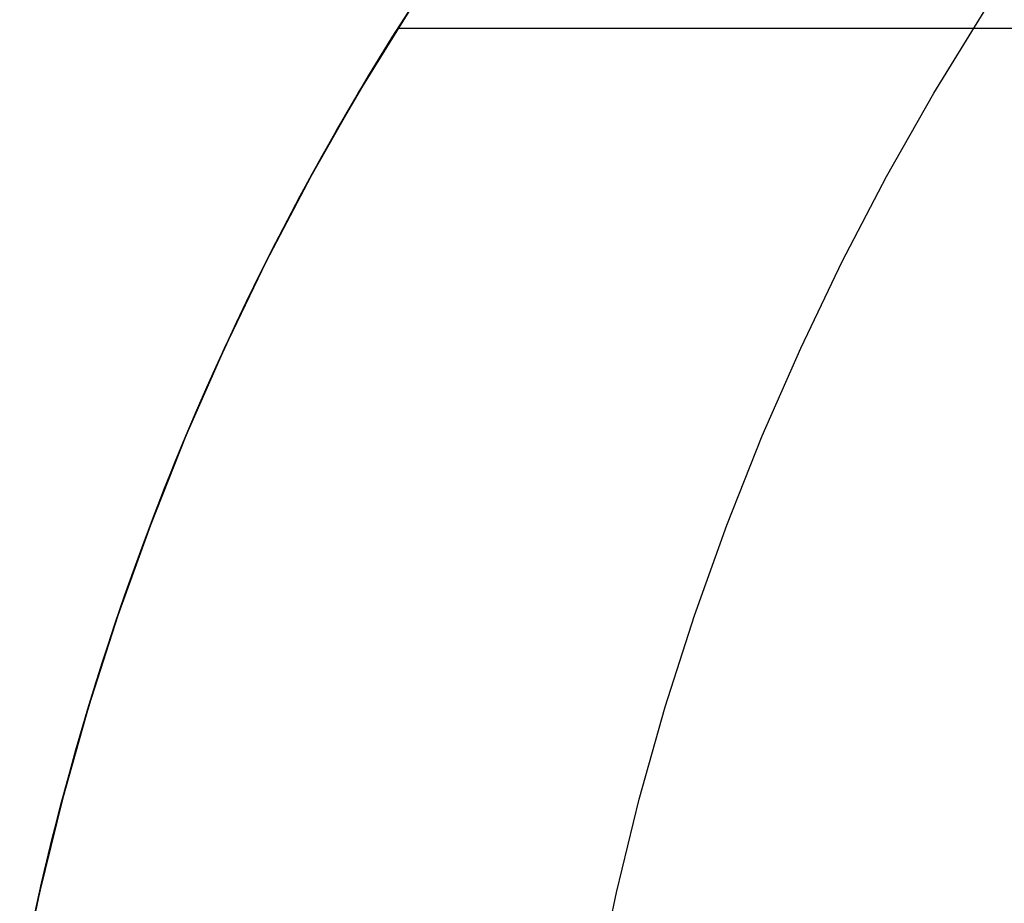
# Model space of a CAD drawing. Extents: x -3378 to 3007, y -425 to 173.
# Tile 16 of 256: x -3347.28 to -3341.97, y -322.72 to -317.96. Entities that reach past the tile are written whole.
import ezdxf

# ---------------------------------------------------------------- set-up
doc = ezdxf.new("R2010")
doc.units = 0
doc.layers.add('PREDEFINITO', color=7, linetype='CONTINUOUS')

msp = doc.modelspace()

# ---------------------------------------------------------------- linework, layer by layer
at = {"layer": 'PREDEFINITO'}
for p, q in [((-3345.2693, -318.0511, 1347.2835), (-3345.1372, -317.8435, 1347.4161)), ((-3345.4527, -318.3523, 2295), (-3345.181, -317.9115, 2295)), ((-3345.181, -317.9115, 1820), (-3345.4527, -318.3523, 1820)), ((-3345.4527, -318.3523, 2057.5), (-3345.181, -317.9115, 2057.5)), ((-3342.3466, -318.3523, 2363.998), (-3342.076, -317.9115, 2363.9736)), ((-3345.2634, -318.0416, 1838.7189), (-3345.2524, -318.024, 1838.519)), ((-3345.2524, -318.024, 1837.3149), (-3345.2634, -318.0416, 1837.115)), ((-3345.2634, -318.0416, 2262.8019), (-3345.2524, -318.024, 2262.6021)), ((-3345.2524, -318.024, 2261.3979), (-3345.2634, -318.0416, 2261.1981)), ((-3345.2634, -318.0416, 1414.6358), (-3345.2524, -318.024, 1414.4359)), ((-3345.2524, -318.024, 1413.2318), (-3345.2634, -318.0416, 1413.0319)), ((-3345.2524, -318.024, 1838.519), (-3345.2444, -318.0114, 1838.3186)), ((-3345.2444, -318.0114, 1837.5153), (-3345.2524, -318.024, 1837.3149)), ((-3345.2524, -318.024, 2262.6021), (-3345.2444, -318.0114, 2262.4017)), ((-3345.2444, -318.0114, 2261.5983), (-3345.2524, -318.024, 2261.3979)), ((-3345.2524, -318.024, 1414.4359), (-3345.2444, -318.0114, 1414.2355)), ((-3345.2444, -318.0114, 1413.4322), (-3345.2524, -318.024, 1413.2318)), ((-3345.2444, -318.0114, 1838.3186), (-3345.2397, -318.0038, 1838.1179)), ((-3345.2397, -318.0038, 1837.716), (-3345.2444, -318.0114, 1837.5153)), ((-3345.2444, -318.0114, 2262.4017), (-3345.2397, -318.0038, 2262.2009)), ((-3345.2397, -318.0038, 2261.7991), (-3345.2444, -318.0114, 2261.5983)), ((-3345.2444, -318.0114, 1414.2355), (-3345.2397, -318.0038, 1414.0348)), ((-3345.2397, -318.0038, 1413.6329), (-3345.2444, -318.0114, 1413.4322)), ((-3345.2397, -318.0038, 1838.1179), (-3345.2381, -318.0013, 1837.9169)), ((-3345.2381, -318.0013, 1837.9169), (-3345.2397, -318.0038, 1837.716)), ((-3345.2397, -318.0038, 2262.2009), (-3345.2381, -318.0013, 2262)), ((-3345.2381, -318.0013, 2262), (-3345.2397, -318.0038, 2261.7991)), ((-3345.2397, -318.0038, 1414.0348), (-3345.2381, -318.0013, 1413.8339)), ((-3345.2381, -318.0013, 1413.8339), (-3345.2397, -318.0038, 1413.6329)), ((-3345.2381, -318.0013, 1837.9169), (-3331.0541, -318.0013, 1837.9169)), ((-3345.2381, -318.0013, 2262), (-3331.0541, -318.0013, 2262)), ((-3345.2381, -318.0013, 1413.8339), (-3331.0541, -318.0013, 1413.8339)), ((-3345.3988, -318.262, 1347.1537), (-3345.2693, -318.0511, 1347.2835)), ((-3345.2946, -318.0917, 1839.1163), (-3345.2775, -318.0642, 1838.9181)), ((-3345.2775, -318.0642, 1836.9158), (-3345.2946, -318.0917, 1836.7175)), ((-3345.2946, -318.0917, 2263.1994), (-3345.2775, -318.0642, 2263.0012)), ((-3345.2775, -318.0642, 2260.9988), (-3345.2946, -318.0917, 2260.8006)), ((-3345.2946, -318.0917, 1415.0333), (-3345.2775, -318.0642, 1414.835)), ((-3345.2775, -318.0642, 1412.8327), (-3345.2946, -318.0917, 1412.6344)), ((-3345.2775, -318.0642, 1838.9181), (-3345.2634, -318.0416, 1838.7189)), ((-3345.2634, -318.0416, 1837.115), (-3345.2775, -318.0642, 1836.9158)), ((-3345.2775, -318.0642, 2263.0012), (-3345.2634, -318.0416, 2262.8019)), ((-3345.2634, -318.0416, 2261.1981), (-3345.2775, -318.0642, 2260.9988)), ((-3345.2775, -318.0642, 1414.835), (-3345.2634, -318.0416, 1414.6358)), ((-3345.2634, -318.0416, 1413.0319), (-3345.2775, -318.0642, 1412.8327)), ((-3345.3377, -318.1615, 1839.5097), (-3345.3147, -318.1242, 1839.3136)), ((-3345.3147, -318.1242, 1836.5203), (-3345.3377, -318.1615, 1836.3241)), ((-3345.3377, -318.1615, 2263.5928), (-3345.3147, -318.1242, 2263.3967)), ((-3345.3147, -318.1242, 2260.6033), (-3345.3377, -318.1615, 2260.4072)), ((-3345.3377, -318.1615, 1415.4267), (-3345.3147, -318.1242, 1415.2305)), ((-3345.3147, -318.1242, 1412.4372), (-3345.3377, -318.1615, 1412.241)), ((-3345.3147, -318.1242, 1839.3136), (-3345.2946, -318.0917, 1839.1163)), ((-3345.2946, -318.0917, 1836.7175), (-3345.3147, -318.1242, 1836.5203)), ((-3345.3147, -318.1242, 2263.3967), (-3345.2946, -318.0917, 2263.1994)), ((-3345.2946, -318.0917, 2260.8006), (-3345.3147, -318.1242, 2260.6033)), ((-3345.3147, -318.1242, 1415.2305), (-3345.2946, -318.0917, 1415.0333)), ((-3345.2946, -318.0917, 1412.6344), (-3345.3147, -318.1242, 1412.4372)), ((-3345.3634, -318.2036, 1839.7047), (-3345.3377, -318.1615, 1839.5097)), ((-3345.3377, -318.1615, 1836.3241), (-3345.3634, -318.2036, 1836.1292)), ((-3345.3634, -318.2036, 2263.7877), (-3345.3377, -318.1615, 2263.5928)), ((-3345.3377, -318.1615, 2260.4072), (-3345.3634, -318.2036, 2260.2123)), ((-3345.3634, -318.2036, 1415.6216), (-3345.3377, -318.1615, 1415.4267)), ((-3345.3377, -318.1615, 1412.241), (-3345.3634, -318.2036, 1412.0461)), ((-3345.3918, -318.2505, 1839.898), (-3345.3634, -318.2036, 1839.7047)), ((-3345.3634, -318.2036, 1836.1292), (-3345.3918, -318.2505, 1835.9359)), ((-3345.3918, -318.2505, 2263.981), (-3345.3634, -318.2036, 2263.7877)), ((-3345.3634, -318.2036, 2260.2123), (-3345.3918, -318.2505, 2260.019)), ((-3345.3918, -318.2505, 1415.8149), (-3345.3634, -318.2036, 1415.6216)), ((-3345.3634, -318.2036, 1412.0461), (-3345.3918, -318.2505, 1411.8528)), ((-3345.5254, -318.4763, 1347.0267), (-3345.3988, -318.262, 1347.1537)), ((-3345.4228, -318.302, 1840.0896), (-3345.3918, -318.2505, 1839.898)), ((-3345.3918, -318.2505, 1835.9359), (-3345.4228, -318.302, 1835.7443)), ((-3345.4228, -318.302, 2264.1726), (-3345.3918, -318.2505, 2263.981)), ((-3345.3918, -318.2505, 2260.019), (-3345.4228, -318.302, 2259.8274)), ((-3345.4228, -318.302, 1416.0065), (-3345.3918, -318.2505, 1415.8149)), ((-3345.3918, -318.2505, 1411.8528), (-3345.4228, -318.302, 1411.6612)), ((-3345.709, -318.8023, 2295), (-3345.4527, -318.3523, 2295)), ((-3345.4527, -318.3523, 1820), (-3345.709, -318.8023, 1820)), ((-3345.709, -318.8023, 2057.5), (-3345.4527, -318.3523, 2057.5)), ((-3345.4562, -318.3581, 1840.2794), (-3345.4228, -318.302, 1840.0896)), ((-3345.4228, -318.302, 1835.7443), (-3345.4562, -318.3581, 1835.5545)), ((-3345.4562, -318.3581, 2264.3625), (-3345.4228, -318.302, 2264.1726)), ((-3345.4228, -318.302, 2259.8274), (-3345.4562, -318.3581, 2259.6375)), ((-3345.4562, -318.3581, 1416.1963), (-3345.4228, -318.302, 1416.0065)), ((-3345.4228, -318.302, 1411.6612), (-3345.4562, -318.3581, 1411.4714)), ((-3342.6019, -318.8023, 2364.0211), (-3342.3466, -318.3523, 2363.998)), ((-3345.4919, -318.4187, 1840.4674), (-3345.4562, -318.3581, 1840.2794)), ((-3345.4562, -318.3581, 1835.5545), (-3345.4919, -318.4187, 1835.3665)), ((-3345.4919, -318.4187, 2264.5505), (-3345.4562, -318.3581, 2264.3625)), ((-3345.4562, -318.3581, 2259.6375), (-3345.4919, -318.4187, 2259.4495)), ((-3345.4919, -318.4187, 1416.3843), (-3345.4562, -318.3581, 1416.1963)), ((-3345.4562, -318.3581, 1411.4714), (-3345.4919, -318.4187, 1411.2834)), ((-3345.5298, -318.4839, 1840.6535), (-3345.4919, -318.4187, 1840.4674)), ((-3345.4919, -318.4187, 1835.3665), (-3345.5298, -318.4839, 1835.1804)), ((-3345.5298, -318.4839, 2264.7366), (-3345.4919, -318.4187, 2264.5505)), ((-3345.4919, -318.4187, 2259.4495), (-3345.5298, -318.4839, 2259.2634)), ((-3345.5298, -318.4839, 1416.5704), (-3345.4919, -318.4187, 1416.3843)), ((-3345.4919, -318.4187, 1411.2834), (-3345.5298, -318.4839, 1411.0973)), ((-3345.647, -318.6899, 1346.9049), (-3345.5254, -318.4763, 1347.0267)), ((-3345.5699, -318.5535, 1840.8376), (-3345.5298, -318.4839, 1840.6535)), ((-3345.5298, -318.4839, 1835.1804), (-3345.5699, -318.5535, 1834.9962)), ((-3345.5699, -318.5535, 2264.9207), (-3345.5298, -318.4839, 2264.7366)), ((-3345.5298, -318.4839, 2259.2634), (-3345.5699, -318.5535, 2259.0793)), ((-3345.5699, -318.5535, 1416.7546), (-3345.5298, -318.4839, 1416.5704)), ((-3345.5298, -318.4839, 1411.0973), (-3345.5699, -318.5535, 1410.9131)), ((-3345.612, -318.6276, 1841.0198), (-3345.5699, -318.5535, 1840.8376)), ((-3345.5699, -318.5535, 1834.9962), (-3345.612, -318.6276, 1834.8141)), ((-3345.612, -318.6276, 2265.1028), (-3345.5699, -318.5535, 2264.9207)), ((-3345.5699, -318.5535, 2259.0793), (-3345.612, -318.6276, 2258.8972)), ((-3345.612, -318.6276, 1416.9367), (-3345.5699, -318.5535, 1416.7546)), ((-3345.5699, -318.5535, 1410.9131), (-3345.612, -318.6276, 1410.731)), ((-3345.6557, -318.7056, 1841.1991), (-3345.612, -318.6276, 1841.0198)), ((-3345.612, -318.6276, 1834.8141), (-3345.6557, -318.7056, 1834.6347)), ((-3345.6557, -318.7056, 2265.2822), (-3345.612, -318.6276, 2265.1028)), ((-3345.612, -318.6276, 2258.8972), (-3345.6557, -318.7056, 2258.7178)), ((-3345.6557, -318.7056, 1417.1161), (-3345.612, -318.6276, 1416.9367)), ((-3345.612, -318.6276, 1410.731), (-3345.6557, -318.7056, 1410.5516)), ((-3345.7657, -318.9068, 1346.7859), (-3345.647, -318.6899, 1346.9049)), ((-3345.7012, -318.7879, 1841.3762), (-3345.6557, -318.7056, 1841.1991)), ((-3345.6557, -318.7056, 1834.6347), (-3345.7012, -318.7879, 1834.4577)), ((-3345.7012, -318.7879, 2265.4592), (-3345.6557, -318.7056, 2265.2822)), ((-3345.6557, -318.7056, 2258.7178), (-3345.7012, -318.7879, 2258.5408)), ((-3345.7012, -318.7879, 1417.2931), (-3345.6557, -318.7056, 1417.1161)), ((-3345.6557, -318.7056, 1410.5516), (-3345.7012, -318.7879, 1410.3746)), ((-3345.9497, -319.2608, 2295), (-3345.709, -318.8023, 2295)), ((-3345.709, -318.8023, 1820), (-3345.9497, -319.2608, 1820)), ((-3345.9497, -319.2608, 2057.5), (-3345.709, -318.8023, 2057.5)), ((-3345.7482, -318.8743, 1841.5508), (-3345.7012, -318.7879, 1841.3762)), ((-3345.7012, -318.7879, 1834.4577), (-3345.7482, -318.8743, 1834.2831)), ((-3345.7482, -318.8743, 2265.6339), (-3345.7012, -318.7879, 2265.4592)), ((-3345.7012, -318.7879, 2258.5408), (-3345.7482, -318.8743, 2258.3661)), ((-3345.7482, -318.8743, 1417.4677), (-3345.7012, -318.7879, 1417.2931)), ((-3345.7012, -318.7879, 1410.3746), (-3345.7482, -318.8743, 1410.2)), ((-3342.8416, -319.2608, 2364.0427), (-3342.6019, -318.8023, 2364.0211)), ((-3345.7966, -318.9647, 1841.723), (-3345.7482, -318.8743, 1841.5508)), ((-3345.7482, -318.8743, 1834.2831), (-3345.7966, -318.9647, 1834.1109)), ((-3345.7966, -318.9647, 2265.806), (-3345.7482, -318.8743, 2265.6339)), ((-3345.7482, -318.8743, 2258.3661), (-3345.7966, -318.9647, 2258.194)), ((-3345.7966, -318.9647, 1417.6399), (-3345.7482, -318.8743, 1417.4677)), ((-3345.7482, -318.8743, 1410.2), (-3345.7966, -318.9647, 1410.0278)), ((-3345.8814, -319.1268, 1346.6699), (-3345.7657, -318.9068, 1346.7859)), ((-3345.8463, -319.0591, 1841.8926), (-3345.7966, -318.9647, 1841.723)), ((-3345.7966, -318.9647, 1834.1109), (-3345.8463, -319.0591, 1833.9413)), ((-3345.8463, -319.0591, 2265.9757), (-3345.7966, -318.9647, 2265.806)), ((-3345.7966, -318.9647, 2258.194), (-3345.8463, -319.0591, 2258.0243)), ((-3345.8463, -319.0591, 1417.8095), (-3345.7966, -318.9647, 1417.6399)), ((-3345.7966, -318.9647, 1410.0278), (-3345.8463, -319.0591, 1409.8582)), ((-3345.8972, -319.1575, 1842.0596), (-3345.8463, -319.0591, 1841.8926)), ((-3345.8463, -319.0591, 1833.9413), (-3345.8972, -319.1575, 1833.7742)), ((-3345.8972, -319.1575, 2266.1427), (-3345.8463, -319.0591, 2265.9757)), ((-3345.8463, -319.0591, 2258.0243), (-3345.8972, -319.1575, 2257.8573)), ((-3345.8972, -319.1575, 1417.9766), (-3345.8463, -319.0591, 1417.8095)), ((-3345.8463, -319.0591, 1409.8582), (-3345.8972, -319.1575, 1409.6911)), ((-3345.9942, -319.3499, 1346.5569), (-3345.8814, -319.1268, 1346.6699)), ((-3345.9491, -319.2598, 1842.224), (-3345.8972, -319.1575, 1842.0596)), ((-3345.8972, -319.1575, 1833.7742), (-3345.9491, -319.2598, 1833.6098)), ((-3345.9491, -319.2598, 2266.3071), (-3345.8972, -319.1575, 2266.1427)), ((-3345.8972, -319.1575, 2257.8573), (-3345.9491, -319.2598, 2257.6929)), ((-3345.9491, -319.2598, 1418.141), (-3345.8972, -319.1575, 1417.9766)), ((-3345.8972, -319.1575, 1409.6911), (-3345.9491, -319.2598, 1409.5268)), ((-3346.1744, -319.7273, 2295), (-3345.9497, -319.2608, 2295)), ((-3345.9497, -319.2608, 1820), (-3346.1744, -319.7273, 1820)), ((-3346.1744, -319.7273, 2057.5), (-3345.9497, -319.2608, 2057.5)), ((-3346.0019, -319.3658, 1842.3857), (-3345.9491, -319.2598, 1842.224)), ((-3345.9491, -319.2598, 1833.6098), (-3346.0019, -319.3658, 1833.4482)), ((-3346.0019, -319.3658, 2266.4688), (-3345.9491, -319.2598, 2266.3071)), ((-3345.9491, -319.2598, 2257.6929), (-3346.0019, -319.3658, 2257.5312)), ((-3346.0019, -319.3658, 1418.3026), (-3345.9491, -319.2598, 1418.141)), ((-3345.9491, -319.2598, 1409.5268), (-3346.0019, -319.3658, 1409.3651)), ((-3343.0653, -319.7273, 2364.0629), (-3342.8416, -319.2608, 2364.0427)), ((-3346.1016, -319.5717, 1346.4492), (-3345.9942, -319.3499, 1346.5569)), ((-3346.0555, -319.4756, 1842.5446), (-3346.0019, -319.3658, 1842.3857)), ((-3346.0019, -319.3658, 1833.4482), (-3346.0555, -319.4756, 1833.2893)), ((-3346.0555, -319.4756, 2266.6277), (-3346.0019, -319.3658, 2266.4688)), ((-3346.0019, -319.3658, 2257.5312), (-3346.0555, -319.4756, 2257.3723)), ((-3346.0555, -319.4756, 1418.4615), (-3346.0019, -319.3658, 1418.3026)), ((-3346.0019, -319.3658, 1409.3651), (-3346.0555, -319.4756, 1409.2062)), ((-3346.1098, -319.5892, 1842.7007), (-3346.0555, -319.4756, 1842.5446)), ((-3346.0555, -319.4756, 1833.2893), (-3346.1098, -319.5892, 1833.1332)), ((-3346.1098, -319.5892, 2266.7837), (-3346.0555, -319.4756, 2266.6277)), ((-3346.0555, -319.4756, 2257.3723), (-3346.1098, -319.5892, 2257.2163)), ((-3346.1098, -319.5892, 1418.6176), (-3346.0555, -319.4756, 1418.4615)), ((-3346.0555, -319.4756, 1409.2062), (-3346.1098, -319.5892, 1409.0501)), ((-3346.206, -319.7965, 1346.3446), (-3346.1016, -319.5717, 1346.4492)), ((-3346.1646, -319.7063, 1842.8538), (-3346.1098, -319.5892, 1842.7007)), ((-3346.1098, -319.5892, 1833.1332), (-3346.1646, -319.7063, 1832.9801)), ((-3346.1646, -319.7063, 2266.9369), (-3346.1098, -319.5892, 2266.7837)), ((-3346.1098, -319.5892, 2257.2163), (-3346.1646, -319.7063, 2257.0631)), ((-3346.1646, -319.7063, 1418.7707), (-3346.1098, -319.5892, 1418.6176)), ((-3346.1098, -319.5892, 1409.0501), (-3346.1646, -319.7063, 1408.897)), ((-3346.3828, -320.2013, 2295), (-3346.1744, -319.7273, 2295)), ((-3346.1744, -319.7273, 1820), (-3346.3828, -320.2013, 1820)), ((-3346.3828, -320.2013, 2057.5), (-3346.1744, -319.7273, 2057.5)), ((-3346.2198, -319.827, 1843.004), (-3346.1646, -319.7063, 1842.8538)), ((-3346.1646, -319.7063, 1832.9801), (-3346.2198, -319.827, 1832.8299)), ((-3346.2198, -319.827, 2267.0871), (-3346.1646, -319.7063, 2266.9369)), ((-3346.1646, -319.7063, 2257.0631), (-3346.2198, -319.827, 2256.9129)), ((-3346.2198, -319.827, 1418.9209), (-3346.1646, -319.7063, 1418.7707)), ((-3346.1646, -319.7063, 1408.897), (-3346.2198, -319.827, 1408.7468)), ((-3343.2729, -320.2013, 2364.0816), (-3343.0653, -319.7273, 2364.0629)), ((-3346.3072, -320.0242, 1346.2433), (-3346.206, -319.7965, 1346.3446)), ((-3346.2752, -319.9513, 1843.1511), (-3346.2198, -319.827, 1843.004)), ((-3346.2198, -319.827, 1832.8299), (-3346.2752, -319.9513, 1832.6827)), ((-3346.2752, -319.9513, 2267.2342), (-3346.2198, -319.827, 2267.0871)), ((-3346.2198, -319.827, 2256.9129), (-3346.2752, -319.9513, 2256.7658)), ((-3346.2752, -319.9513, 1419.0681), (-3346.2198, -319.827, 1418.9209)), ((-3346.2198, -319.827, 1408.7468), (-3346.2752, -319.9513, 1408.5996)), ((-3346.3308, -320.079, 1843.2952), (-3346.2752, -319.9513, 1843.1511)), ((-3346.2752, -319.9513, 1832.6827), (-3346.3308, -320.079, 1832.5387)), ((-3346.3308, -320.079, 2267.3783), (-3346.2752, -319.9513, 2267.2342)), ((-3346.2752, -319.9513, 2256.7658), (-3346.3308, -320.079, 2256.6217)), ((-3346.3308, -320.079, 1419.2121), (-3346.2752, -319.9513, 1419.0681)), ((-3346.2752, -319.9513, 1408.5996), (-3346.3308, -320.079, 1408.4556)), ((-3346.4051, -320.2548, 1346.1453), (-3346.3072, -320.0242, 1346.2433)), ((-3346.3864, -320.2101, 1843.4361), (-3346.3308, -320.079, 1843.2952)), ((-3346.3308, -320.079, 1832.5387), (-3346.3864, -320.2101, 1832.3978)), ((-3346.3864, -320.2101, 2267.5192), (-3346.3308, -320.079, 2267.3783)), ((-3346.3308, -320.079, 2256.6217), (-3346.3864, -320.2101, 2256.4808)), ((-3346.3864, -320.2101, 1419.353), (-3346.3308, -320.079, 1419.2121)), ((-3346.3308, -320.079, 1408.4556), (-3346.3864, -320.2101, 1408.3147)), ((-3346.5747, -320.6822, 2295), (-3346.3828, -320.2013, 2295)), ((-3346.3828, -320.2013, 1820), (-3346.5747, -320.6822, 1820)), ((-3346.5747, -320.6822, 2057.5), (-3346.3828, -320.2013, 2057.5)), ((-3346.4419, -320.3445, 1843.5738), (-3346.3864, -320.2101, 1843.4361)), ((-3346.3864, -320.2101, 1832.3978), (-3346.4419, -320.3445, 1832.2601)), ((-3346.4419, -320.3445, 2267.6569), (-3346.3864, -320.2101, 2267.5192)), ((-3346.3864, -320.2101, 2256.4808), (-3346.4419, -320.3445, 2256.3431)), ((-3346.4419, -320.3445, 1419.4907), (-3346.3864, -320.2101, 1419.353)), ((-3346.3864, -320.2101, 1408.3147), (-3346.4419, -320.3445, 1408.177)), ((-3343.4641, -320.6822, 2364.0988), (-3343.2729, -320.2013, 2364.0816)), ((-3346.4977, -320.4834, 1346.0525), (-3346.4051, -320.2548, 1346.1453)), ((-3346.4971, -320.4819, 1843.708), (-3346.4419, -320.3445, 1843.5738)), ((-3346.4419, -320.3445, 1832.2601), (-3346.4971, -320.4819, 1832.1259)), ((-3346.4971, -320.4819, 2267.7911), (-3346.4419, -320.3445, 2267.6569)), ((-3346.4419, -320.3445, 2256.3431), (-3346.4971, -320.4819, 2256.2089)), ((-3346.4971, -320.4819, 1419.6249), (-3346.4419, -320.3445, 1419.4907)), ((-3346.4419, -320.3445, 1408.177), (-3346.4971, -320.4819, 1408.0428)), ((-3346.587, -320.7148, 1345.9631), (-3346.4977, -320.4834, 1346.0525)), ((-3346.552, -320.6227, 1843.8389), (-3346.4971, -320.4819, 1843.708)), ((-3346.4971, -320.4819, 1832.1259), (-3346.552, -320.6227, 1831.9949)), ((-3346.552, -320.6227, 2267.922), (-3346.4971, -320.4819, 2267.7911)), ((-3346.4971, -320.4819, 2256.2089), (-3346.552, -320.6227, 2256.078)), ((-3346.552, -320.6227, 1419.7559), (-3346.4971, -320.4819, 1419.6249)), ((-3346.4971, -320.4819, 1408.0428), (-3346.552, -320.6227, 1407.9119)), ((-3346.6064, -320.7666, 1843.9665), (-3346.552, -320.6227, 1843.8389)), ((-3346.552, -320.6227, 1831.9949), (-3346.6064, -320.7666, 1831.8673)), ((-3346.6064, -320.7666, 2268.0496), (-3346.552, -320.6227, 2267.922)), ((-3346.552, -320.6227, 2256.078), (-3346.6064, -320.7666, 2255.9504)), ((-3346.6064, -320.7666, 1419.8834), (-3346.552, -320.6227, 1419.7559)), ((-3346.552, -320.6227, 1407.9119), (-3346.6064, -320.7666, 1407.7843)), ((-3346.75, -321.1695, 2295), (-3346.5747, -320.6822, 2295)), ((-3346.5747, -320.6822, 1820), (-3346.75, -321.1695, 1820)), ((-3346.75, -321.1695, 2057.5), (-3346.5747, -320.6822, 2057.5)), ((-3343.6386, -321.1695, 2364.1146), (-3343.4641, -320.6822, 2364.0988)), ((-3346.6729, -320.9487, 1345.8771), (-3346.587, -320.7148, 1345.9631)), ((-3346.6603, -320.9136, 1844.0907), (-3346.6064, -320.7666, 1843.9665)), ((-3346.6064, -320.7666, 1831.8673), (-3346.6603, -320.9136, 1831.7431)), ((-3346.6603, -320.9136, 2268.1738), (-3346.6064, -320.7666, 2268.0496)), ((-3346.6064, -320.7666, 2255.9504), (-3346.6603, -320.9136, 2255.8262)), ((-3346.6603, -320.9136, 1420.0076), (-3346.6064, -320.7666, 1419.8834)), ((-3346.6064, -320.7666, 1407.7843), (-3346.6603, -320.9136, 1407.6601)), ((-3346.7553, -321.1851, 1345.7946), (-3346.6729, -320.9487, 1345.8771)), ((-3346.7136, -321.0638, 1844.2114), (-3346.6603, -320.9136, 1844.0907)), ((-3346.6603, -320.9136, 1831.7431), (-3346.7136, -321.0638, 1831.6224)), ((-3346.7136, -321.0638, 2268.2945), (-3346.6603, -320.9136, 2268.1738)), ((-3346.6603, -320.9136, 2255.8262), (-3346.7136, -321.0638, 2255.7055)), ((-3346.7136, -321.0638, 1420.1284), (-3346.6603, -320.9136, 1420.0076)), ((-3346.6603, -320.9136, 1407.6601), (-3346.7136, -321.0638, 1407.5394)), ((-3346.766, -321.217, 1844.3286), (-3346.7136, -321.0638, 1844.2114)), ((-3346.7136, -321.0638, 1831.6224), (-3346.766, -321.217, 1831.5052)), ((-3346.766, -321.217, 2268.4117), (-3346.7136, -321.0638, 2268.2945)), ((-3346.7136, -321.0638, 2255.7055), (-3346.766, -321.217, 2255.5883)), ((-3346.766, -321.217, 1420.2456), (-3346.7136, -321.0638, 1420.1284)), ((-3346.7136, -321.0638, 1407.5394), (-3346.766, -321.217, 1407.4222)), ((-3346.9083, -321.6625, 2295), (-3346.75, -321.1695, 2295)), ((-3346.75, -321.1695, 1820), (-3346.9083, -321.6625, 1820)), ((-3346.9083, -321.6625, 2057.5), (-3346.75, -321.1695, 2057.5)), ((-3343.7963, -321.6625, 2364.1288), (-3343.6386, -321.1695, 2364.1146)), ((-3346.8325, -321.4192, 1345.7173), (-3346.7553, -321.1851, 1345.7946)), ((-3346.8176, -321.3731, 1844.4423), (-3346.766, -321.217, 1844.3286)), ((-3346.766, -321.217, 1831.5052), (-3346.8176, -321.3731, 1831.3916)), ((-3346.8176, -321.3731, 2268.5253), (-3346.766, -321.217, 2268.4117)), ((-3346.766, -321.217, 2255.5883), (-3346.8176, -321.3731, 2255.4747)), ((-3346.8176, -321.3731, 1420.3592), (-3346.766, -321.217, 1420.2456)), ((-3346.766, -321.217, 1407.4222), (-3346.8176, -321.3731, 1407.3085)), ((-3346.8683, -321.5322, 1844.5522), (-3346.8176, -321.3731, 1844.4423)), ((-3346.8176, -321.3731, 1831.3916), (-3346.8683, -321.5322, 1831.2816)), ((-3346.8683, -321.5322, 2268.6353), (-3346.8176, -321.3731, 2268.5253)), ((-3346.8176, -321.3731, 2255.4747), (-3346.8683, -321.5322, 2255.3647)), ((-3346.8683, -321.5322, 1420.4691), (-3346.8176, -321.3731, 1420.3592)), ((-3346.8176, -321.3731, 1407.3085), (-3346.8683, -321.5322, 1407.1986)), ((-3346.9062, -321.6555, 1345.6436), (-3346.8325, -321.4192, 1345.7173)), ((-3346.9178, -321.6942, 1844.6585), (-3346.8683, -321.5322, 1844.5522)), ((-3346.8683, -321.5322, 1831.2816), (-3346.9178, -321.6942, 1831.1753)), ((-3346.9178, -321.6942, 2268.7416), (-3346.8683, -321.5322, 2268.6353)), ((-3346.8683, -321.5322, 2255.3647), (-3346.9178, -321.6942, 2255.2584)), ((-3346.9178, -321.6942, 1420.5754), (-3346.8683, -321.5322, 1420.4691)), ((-3346.8683, -321.5322, 1407.1986), (-3346.9178, -321.6942, 1407.0923)), ((-3347.0495, -322.1607, 2295), (-3346.9083, -321.6625, 2295)), ((-3346.9083, -321.6625, 1820), (-3347.0495, -322.1607, 1820)), ((-3347.0495, -322.1607, 2057.5), (-3346.9083, -321.6625, 2057.5)), ((-3346.9762, -321.894, 1345.5735), (-3346.9062, -321.6555, 1345.6436)), ((-3346.9662, -321.859, 1844.761), (-3346.9178, -321.6942, 1844.6585)), ((-3346.9178, -321.6942, 1831.1753), (-3346.9662, -321.859, 1831.0729)), ((-3346.9662, -321.859, 2268.844), (-3346.9178, -321.6942, 2268.7416)), ((-3346.9178, -321.6942, 2255.2584), (-3346.9662, -321.859, 2255.156)), ((-3346.9662, -321.859, 1420.6779), (-3346.9178, -321.6942, 1420.5754)), ((-3346.9178, -321.6942, 1407.0923), (-3346.9662, -321.859, 1406.9898)), ((-3343.9369, -322.1607, 2364.1415), (-3343.7963, -321.6625, 2364.1288)), ((-3347.0132, -322.0264, 1844.8595), (-3346.9662, -321.859, 1844.761)), ((-3346.9662, -321.859, 1831.0729), (-3347.0132, -322.0264, 1830.9743)), ((-3347.0132, -322.0264, 2268.9426), (-3346.9662, -321.859, 2268.844)), ((-3346.9662, -321.859, 2255.156), (-3347.0132, -322.0264, 2255.0574)), ((-3347.0132, -322.0264, 1420.7765), (-3346.9662, -321.859, 1420.6779)), ((-3346.9662, -321.859, 1406.9898), (-3347.0132, -322.0264, 1406.8912)), ((-3347.0426, -322.1347, 1345.5071), (-3346.9762, -321.894, 1345.5735)), ((-3347.0589, -322.1964, 1844.9542), (-3347.0132, -322.0264, 1844.8595)), ((-3347.0132, -322.0264, 1830.9743), (-3347.0589, -322.1964, 1830.8797)), ((-3347.0589, -322.1964, 2269.0372), (-3347.0132, -322.0264, 2268.9426)), ((-3347.0132, -322.0264, 2255.0574), (-3347.0589, -322.1964, 2254.9628)), ((-3347.0589, -322.1964, 1420.8711), (-3347.0132, -322.0264, 1420.7765)), ((-3347.0132, -322.0264, 1406.8912), (-3347.0589, -322.1964, 1406.7966)), ((-3347.1734, -322.6635, 2295), (-3347.0495, -322.1607, 2295)), ((-3347.0495, -322.1607, 1820), (-3347.1734, -322.6635, 1820)), ((-3347.1734, -322.6635, 2057.5), (-3347.0495, -322.1607, 2057.5)), ((-3347.104, -322.3726, 1345.4457), (-3347.0426, -322.1347, 1345.5071)), ((-3344.0604, -322.6635, 2364.1526), (-3343.9369, -322.1607, 2364.1415)), ((-3347.103, -322.369, 1845.0448), (-3347.0589, -322.1964, 1844.9542)), ((-3347.0589, -322.1964, 1830.8797), (-3347.103, -322.369, 1830.7891)), ((-3347.103, -322.369, 2269.1278), (-3347.0589, -322.1964, 2269.0372)), ((-3347.0589, -322.1964, 2254.9628), (-3347.103, -322.369, 2254.8722)), ((-3347.103, -322.369, 1420.9617), (-3347.0589, -322.1964, 1420.8711)), ((-3347.0589, -322.1964, 1406.7966), (-3347.103, -322.369, 1406.706)), ((-3347.1617, -322.6124, 1345.3879), (-3347.104, -322.3726, 1345.4457)), ((-3347.1456, -322.5441, 1845.1313), (-3347.103, -322.369, 1845.0448)), ((-3347.103, -322.369, 1830.7891), (-3347.1456, -322.5441, 1830.7025)), ((-3347.1456, -322.5441, 2269.2144), (-3347.103, -322.369, 2269.1278)), ((-3347.103, -322.369, 2254.8722), (-3347.1456, -322.5441, 2254.7856)), ((-3347.1456, -322.5441, 1421.0482), (-3347.103, -322.369, 1420.9617)), ((-3347.103, -322.369, 1406.706), (-3347.1456, -322.5441, 1406.6195)), ((-3347.1865, -322.7216, 1845.2137), (-3347.1456, -322.5441, 1845.1313)), ((-3347.1456, -322.5441, 1830.7025), (-3347.1865, -322.7216, 1830.6201)), ((-3347.1865, -322.7216, 2269.2968), (-3347.1456, -322.5441, 2269.2144)), ((-3347.1456, -322.5441, 2254.7856), (-3347.1865, -322.7216, 2254.7032)), ((-3347.1865, -322.7216, 1421.1307), (-3347.1456, -322.5441, 1421.0482)), ((-3347.1456, -322.5441, 1406.6195), (-3347.1865, -322.7216, 1406.5371)), ((-3347.2156, -322.8539, 1345.334), (-3347.1617, -322.6124, 1345.3879)), ((-3347.2799, -323.1703, 2295), (-3347.1734, -322.6635, 2295)), ((-3347.1734, -322.6635, 1820), (-3347.2799, -323.1703, 1820)), ((-3347.2799, -323.1703, 2057.5), (-3347.1734, -322.6635, 2057.5)), ((-3344.1664, -323.1703, 2364.1622), (-3344.0604, -322.6635, 2364.1526)), ((-3347.2257, -322.9015, 1845.2919), (-3347.1865, -322.7216, 1845.2137)), ((-3347.1865, -322.7216, 1830.6201), (-3347.2257, -322.9015, 1830.5419)), ((-3347.2257, -322.9015, 2269.375), (-3347.1865, -322.7216, 2269.2968)), ((-3347.1865, -322.7216, 2254.7032), (-3347.2257, -322.9015, 2254.625)), ((-3347.1865, -322.7216, 1406.5371), (-3347.2257, -322.9015, 1406.4588))]:
    msp.add_line(p, q, dxfattribs=at)

doc.saveas('drawing.dxf')
